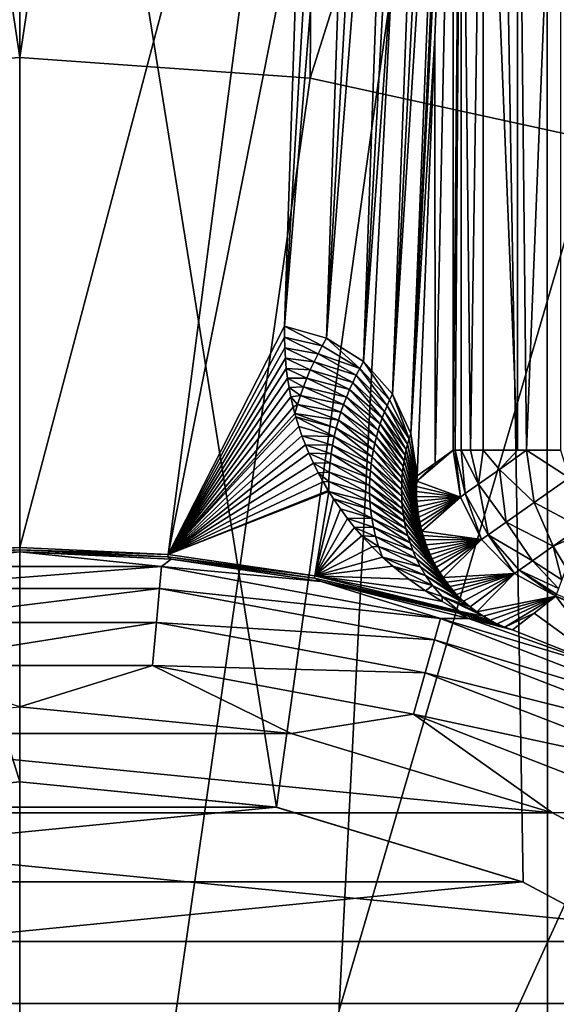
# Model space of a CAD drawing. Header units: metres. Extents: x -147 to 182, y -23 to 81.
# Tile 130 of 212: x 0 to 1.04, y 2.12 to 4.03. Entities that reach past the tile are written whole.
import ezdxf

# ---------------------------------------------------------------- set-up
doc = ezdxf.new("R2010")
doc.units = ezdxf.units.M
doc.layers.add('solid_ORA153_SW0001', color=7, linetype='CONTINUOUS')

msp = doc.modelspace()

# ---------------------------------------------------------------- linework, layer by layer
at = {"layer": 'solid_ORA153_SW0001'}
for points in [[(0, 9.9775, -40.900002), (-1.018779, -9.925352, -40.900002), (-1.029396, 9.924256, -40.900002)], [(0, 9.9775, -40.900002), (0, -9.9775, -40.900002), (-1.018779, -9.925352, -40.900002)], [(1.018779, 9.925352, -40.900002), (0, -9.9775, -40.900002), (0, 9.9775, -40.900002)], [(1.029396, -9.924256, -40.900002), (0, -9.9775, -40.900002), (1.018779, 9.925352, -40.900002)], [(1.029396, -9.924256, -40.900002), (1.018779, 9.925352, -40.900002), (2.033577, 9.768104, -40.900002)], [(1.029396, -9.924256, -40.900002), (2.033577, 9.768104, -40.900002), (2.053509, -9.763931, -40.900002)], [(-0.589576, 7.867345, 40.898582), (-0.562612, 3.913054, 41.289154), (0, 3.953293, 41.289154)], [(0.589576, 7.867345, 40.898582), (-0.589576, 7.867345, 40.898582), (0, 3.953293, 41.289154)], [(0.589576, 7.867345, 40.898582), (0, 3.953293, 41.289154), (0.562612, 3.913054, 41.289154)], [(1.755558, 7.691601, 40.898582), (0.589576, 7.867345, 40.898582), (0.562612, 3.913054, 41.289154)], [(1.755558, 7.691601, 40.898582), (0.562612, 3.913054, 41.289154), (1.113771, 3.793157, 41.289154)], [(-0.922112, 5.523561, 26.700001), (0, 2.55, 26.700001), (0, 5.6, 26.700001)], [(0, 5.6, 26.700001), (0, 2.55, 26.700001), (0.497539, 2.500993, 26.700001)], [(0.922105, 5.523562, 26.700001), (0, 5.6, 26.700001), (0.497539, 2.500993, 26.700001)], [(-0.922112, 5.523561, 26.700001), (-0.497559, 2.500989, 26.700001), (0, 2.55, 26.700001)], [(0.922105, 5.523562, 26.700001), (0.497539, 2.500993, 26.700001), (0.97576, 2.355927, 26.700001)], [(0.922105, 5.523562, 26.700001), (0.97576, 2.355927, 26.700001), (1.416508, 2.12038, 26.700001)], [(0.922105, 5.523562, 26.700001), (1.416508, 2.12038, 26.700001), (1.803049, 1.803195, 26.700001)], [(1.819101, 5.296309, 26.700001), (0.922105, 5.523562, 26.700001), (1.803049, 1.803195, 26.700001)], [(0, 5.20259, 38.562374), (0.000001, 3.004187, 28.219698), (-0.287379, 2.99041, 28.219698)], [(0, 5.20259, 38.562374), (0.5733, 5.170907, 38.562374), (0.000001, 3.004187, 28.219698)], [(0.5733, 5.170907, 38.562374), (0.287382, 2.99041, 28.219698), (0.000001, 3.004187, 28.219698)], [(0.5733, 5.170907, 38.562374), (0.540764, 4.26554, 34.314518), (0.287382, 2.99041, 28.219698)], [(0.614157, 5.163167, 38.561192), (0.513266, 3.432962, 30.416443), (0.540764, 4.26554, 34.314518)], [(0.614157, 5.163167, 38.561192), (0.653946, 5.149324, 38.558807), (0.513266, 3.432962, 30.416443)], [(0.594676, 3.409309, 30.420786), (0.513266, 3.432962, 30.416443), (0.653946, 5.149324, 38.558807)], [(0.594676, 3.409309, 30.420786), (0.653946, 5.149324, 38.558807), (0.691898, 5.129449, 38.555233)], [(0.594676, 3.409309, 30.420786), (0.691898, 5.129449, 38.555233), (0.727218, 5.103717, 38.550491)], [(0.666352, 3.364094, 30.429819), (0.594676, 3.409309, 30.420786), (0.727218, 5.103717, 38.550491)], [(0.666352, 3.364094, 30.429819), (0.727218, 5.103717, 38.550491), (0.759111, 5.072407, 38.544636)], [(0.666352, 3.364094, 30.429819), (0.759111, 5.072407, 38.544636), (0.786775, 5.035916, 38.537735)], [(0.722172, 3.301015, 30.442806), (0.666352, 3.364094, 30.429819), (0.786775, 5.035916, 38.537735)], [(0.722172, 3.301015, 30.442806), (0.786775, 5.035916, 38.537735), (0.80938, 4.994859, 38.529896)], [(0.722172, 3.301015, 30.442806), (0.80938, 4.994859, 38.529896), (0.826156, 4.95009, 38.521294)], [(0.757629, 3.225163, 30.4587), (0.722172, 3.301015, 30.442806), (0.826156, 4.95009, 38.521294)], [(0.757629, 3.225163, 30.4587), (0.826156, 4.95009, 38.521294), (0.836471, 4.902678, 38.512127)], [(0.757629, 3.225163, 30.4587), (0.836471, 4.902678, 38.512127), (0.83991, 4.853806, 38.502617)], [(0.757629, 3.225163, 30.4587), (0.83991, 4.853806, 38.502617), (0.80457, 3.991226, 34.453102)], [(0.80478, 3.167643, 34.477211), (0.80457, 3.991226, 34.453102), (0.83991, 4.853806, 38.502617)], [(0.80478, 3.167643, 34.477211), (0.83991, 4.853806, 38.502617), (0.83991, 3.192498, 38.502617)], [(0.855232, 4.853806, 38.594685), (0.83991, 3.192498, 38.502617), (0.83991, 4.853806, 38.502617)], [(0.843929, 3.192498, 38.549015), (0.83991, 3.192498, 38.502617), (0.855232, 4.853806, 38.594685)], [(0.8551, 3.192498, 38.594288), (0.843929, 3.192498, 38.549015), (0.855232, 4.853806, 38.594685)], [(0.873234, 3.192498, 38.637444), (0.8551, 3.192498, 38.594288), (0.855232, 4.853806, 38.594685)], [(0.873234, 3.192498, 38.637444), (0.855232, 4.853806, 38.594685), (0.89817, 4.853806, 38.677673)], [(0.89792, 3.192498, 38.67733), (0.873234, 3.192498, 38.637444), (0.89817, 4.853806, 38.677673)], [(0.964214, 3.192498, 38.743176), (0.89792, 3.192498, 38.67733), (0.89817, 4.853806, 38.677673)], [(0.964214, 3.192498, 38.743176), (0.89817, 4.853806, 38.677673), (0.964557, 4.853806, 38.743423)], [(0.981674, 3.192498, 38.754883), (0.964214, 3.192498, 38.743176), (0.964557, 4.853806, 38.743423)], [(0.981674, 3.192498, 38.754883), (0.964557, 4.853806, 38.743423), (1.047954, 4.853806, 38.785564)], [(1.047576, 3.192498, 38.785442), (0.981674, 3.192498, 38.754883), (1.047954, 4.853806, 38.785564)], [(0.540764, 4.26554, 34.314518), (0.513266, 3.432962, 30.416443), (0.287382, 2.99041, 28.219698)], [(0.757629, 3.225163, 30.4587), (0.80457, 3.991226, 34.453102), (0.769864, 3.142744, 30.476198)], [(0.80478, 3.167643, 34.477211), (0.769864, 3.142744, 30.476198), (0.80457, 3.991226, 34.453102)], [(-0.562612, 3.913054, 41.289154), (0, 0, 41.419533), (0, 3.953293, 41.289154)], [(0, 3.953293, 41.289154), (0, 0, 41.419533), (0.562612, 3.913054, 41.289154)], [(-1.113771, 3.793157, 41.289154), (0, 0, 41.419533), (-0.562612, 3.913054, 41.289154)], [(0.562612, 3.913054, 41.289154), (0, 0, 41.419533), (1.113771, 3.793157, 41.289154)], [(-1.642257, 3.596042, 41.289154), (0, 0, 41.419533), (-1.113771, 3.793157, 41.289154)], [(1.113771, 3.793157, 41.289154), (0, 0, 41.419533), (1.642257, 3.596042, 41.289154)], [(-2.137311, 3.325722, 41.289154), (0, 0, 41.419533), (-1.642257, 3.596042, 41.289154)], [(1.642257, 3.596042, 41.289154), (0, 0, 41.419533), (2.137311, 3.325722, 41.289154)], [(0.513266, 3.432962, 30.416443), (0.513068, 3.411501, 30.316458), (0.287382, 2.99041, 28.219698)], [(0.586189, 3.394463, 30.334612), (0.513068, 3.411501, 30.316458), (0.513266, 3.432962, 30.416443)], [(0.586189, 3.394463, 30.334612), (0.513266, 3.432962, 30.416443), (0.594676, 3.409309, 30.420786)], [(0.513068, 3.411501, 30.316458), (0.513545, 3.390687, 30.219965), (0.287382, 2.99041, 28.219698)], [(0.578095, 3.379301, 30.248396), (0.513545, 3.390687, 30.219965), (0.513068, 3.411501, 30.316458)], [(0.578095, 3.379301, 30.248396), (0.513068, 3.411501, 30.316458), (0.586189, 3.394463, 30.334612)], [(0.586189, 3.394463, 30.334612), (0.594676, 3.409309, 30.420786), (0.658933, 3.350955, 30.340616)], [(0.658933, 3.350955, 30.340616), (0.594676, 3.409309, 30.420786), (0.666352, 3.364094, 30.429819)], [(0.513545, 3.390687, 30.219965), (0.514691, 3.370521, 30.126978), (0.287382, 2.99041, 28.219698)], [(0.570402, 3.363818, 30.16214), (0.514691, 3.370521, 30.126978), (0.513545, 3.390687, 30.219965)], [(0.570402, 3.363818, 30.16214), (0.513545, 3.390687, 30.219965), (0.578095, 3.379301, 30.248396)], [(0.570402, 3.363818, 30.16214), (0.578095, 3.379301, 30.248396), (0.651874, 3.337535, 30.251379)], [(0.578095, 3.379301, 30.248396), (0.586189, 3.394463, 30.334612), (0.658933, 3.350955, 30.340616)], [(0.578095, 3.379301, 30.248396), (0.658933, 3.350955, 30.340616), (0.651874, 3.337535, 30.251379)], [(0.514691, 3.370521, 30.126978), (0.516541, 3.351021, 30.037617), (0.287382, 2.99041, 28.219698)], [(0.563119, 3.348005, 30.07584), (0.516541, 3.351021, 30.037617), (0.514691, 3.370521, 30.126978)], [(0.563119, 3.348005, 30.07584), (0.514691, 3.370521, 30.126978), (0.570402, 3.363818, 30.16214)], [(0.563119, 3.348005, 30.07584), (0.570402, 3.363818, 30.16214), (0.64518, 3.323826, 30.162109)], [(0.570402, 3.363818, 30.16214), (0.651874, 3.337535, 30.251379), (0.64518, 3.323826, 30.162109)], [(0.658933, 3.350955, 30.340616), (0.666352, 3.364094, 30.429819), (0.716788, 3.289883, 30.355549)], [(0.716788, 3.289883, 30.355549), (0.666352, 3.364094, 30.429819), (0.722172, 3.301015, 30.442806)], [(0.516541, 3.351021, 30.037617), (0.518989, 3.33214, 29.951603), (0.287382, 2.99041, 28.219698)], [(0.556258, 3.331852, 29.989494), (0.518989, 3.33214, 29.951603), (0.516541, 3.351021, 30.037617)], [(0.556258, 3.331852, 29.989494), (0.516541, 3.351021, 30.037617), (0.563119, 3.348005, 30.07584)], [(0.556258, 3.331852, 29.989494), (0.563119, 3.348005, 30.07584), (0.638862, 3.309821, 30.072805)], [(0.563119, 3.348005, 30.07584), (0.64518, 3.323826, 30.162109), (0.638862, 3.309821, 30.072805)], [(0.64518, 3.323826, 30.162109), (0.651874, 3.337535, 30.251379), (0.706927, 3.267012, 30.180977)], [(0.651874, 3.337535, 30.251379), (0.658933, 3.350955, 30.340616), (0.711704, 3.27855, 30.268272)], [(0.651874, 3.337535, 30.251379), (0.711704, 3.27855, 30.268272), (0.706927, 3.267012, 30.180977)], [(0.658933, 3.350955, 30.340616), (0.716788, 3.289883, 30.355549), (0.711704, 3.27855, 30.268272)], [(-2.588856, 2.9877, 41.289154), (0, 0, 41.419533), (-2.137311, 3.325722, 41.289154)], [(2.137311, 3.325722, 41.289154), (0, 0, 41.419533), (2.588856, 2.9877, 41.289154)], [(0.518989, 3.33214, 29.951603), (0.52193, 3.313831, 29.868645), (0.287382, 2.99041, 28.219698)], [(0.54983, 3.315347, 29.903105), (0.52193, 3.313831, 29.868645), (0.518989, 3.33214, 29.951603)], [(0.54983, 3.315347, 29.903105), (0.518989, 3.33214, 29.951603), (0.556258, 3.331852, 29.989494)], [(0.54983, 3.315347, 29.903105), (0.556258, 3.331852, 29.989494), (0.632929, 3.295511, 29.983465)], [(0.556258, 3.331852, 29.989494), (0.638862, 3.309821, 30.072805), (0.632929, 3.295511, 29.983465)], [(0.638862, 3.309821, 30.072805), (0.64518, 3.323826, 30.162109), (0.702463, 3.255263, 30.093666)], [(0.64518, 3.323826, 30.162109), (0.706927, 3.267012, 30.180977), (0.702463, 3.255263, 30.093666)], [(0.52193, 3.313831, 29.868645), (0.525403, 3.296113, 29.788872), (0.287382, 2.99041, 28.219698)], [(0.543851, 3.298475, 29.816666), (0.52193, 3.313831, 29.868645), (0.54983, 3.315347, 29.903105)], [(0.543851, 3.298475, 29.816666), (0.525403, 3.296113, 29.788872), (0.52193, 3.313831, 29.868645)], [(0.543851, 3.298475, 29.816666), (0.54983, 3.315347, 29.903105), (0.627394, 3.280884, 29.894091)], [(0.54983, 3.315347, 29.903105), (0.632929, 3.295511, 29.983465), (0.627394, 3.280884, 29.894091)], [(0.632929, 3.295511, 29.983465), (0.638862, 3.309821, 30.072805), (0.69832, 3.243296, 30.006338)], [(0.638862, 3.309821, 30.072805), (0.702463, 3.255263, 30.093666), (0.69832, 3.243296, 30.006338)], [(0.716788, 3.289883, 30.355549), (0.722172, 3.301015, 30.442806), (0.754431, 3.214843, 30.368851)], [(0.754431, 3.214843, 30.368851), (0.722172, 3.301015, 30.442806), (0.757629, 3.225163, 30.4587)], [(0.525403, 3.296113, 29.788872), (0.530005, 3.276128, 29.699472), (0.287382, 2.99041, 28.219698)], [(0.538338, 3.281221, 29.730173), (0.525403, 3.296113, 29.788872), (0.543851, 3.298475, 29.816666)], [(0.538338, 3.281221, 29.730173), (0.530005, 3.276128, 29.699472), (0.525403, 3.296113, 29.788872)], [(0.538338, 3.281221, 29.730173), (0.533302, 3.263469, 29.643177), (0.530005, 3.276128, 29.699472)], [(0.538338, 3.281221, 29.730173), (0.617578, 3.250621, 29.715225), (0.533302, 3.263469, 29.643177)], [(0.538338, 3.281221, 29.730173), (0.543851, 3.298475, 29.816666), (0.622271, 3.265926, 29.804678)], [(0.538338, 3.281221, 29.730173), (0.622271, 3.265926, 29.804678), (0.617578, 3.250621, 29.715225)], [(0.543851, 3.298475, 29.816666), (0.627394, 3.280884, 29.894091), (0.622271, 3.265926, 29.804678)], [(0.622271, 3.265926, 29.804678), (0.627394, 3.280884, 29.894091), (0.691039, 3.218675, 29.831636)], [(0.627394, 3.280884, 29.894091), (0.632929, 3.295511, 29.983465), (0.694508, 3.231103, 29.918995)], [(0.627394, 3.280884, 29.894091), (0.694508, 3.231103, 29.918995), (0.691039, 3.218675, 29.831636)], [(0.632929, 3.295511, 29.983465), (0.69832, 3.243296, 30.006338), (0.694508, 3.231103, 29.918995)], [(0.711704, 3.27855, 30.268272), (0.716788, 3.289883, 30.355549), (0.754431, 3.214843, 30.368851)], [(0.530005, 3.276128, 29.699472), (0.533302, 3.263469, 29.643177), (0.287382, 2.99041, 28.219698)], [(0.533302, 3.263469, 29.643177), (0.535158, 3.256863, 29.61392), (0.287382, 2.99041, 28.219698)], [(0.613335, 3.23495, 29.625729), (0.535158, 3.256863, 29.61392), (0.533302, 3.263469, 29.643177)], [(0.613335, 3.23495, 29.625729), (0.533302, 3.263469, 29.643177), (0.617578, 3.250621, 29.715225)], [(0.617578, 3.250621, 29.715225), (0.622271, 3.265926, 29.804678), (0.687927, 3.206001, 29.744265)], [(0.622271, 3.265926, 29.804678), (0.691039, 3.218675, 29.831636), (0.687927, 3.206001, 29.744265)], [(0.702463, 3.255263, 30.093666), (0.706927, 3.267012, 30.180977), (0.748923, 3.193807, 30.189148)], [(0.706927, 3.267012, 30.180977), (0.711704, 3.27855, 30.268272), (0.751527, 3.204392, 30.278999)], [(0.706927, 3.267012, 30.180977), (0.751527, 3.204392, 30.278999), (0.748923, 3.193807, 30.189148)], [(0.711704, 3.27855, 30.268272), (0.754431, 3.214843, 30.368851), (0.751527, 3.204392, 30.278999)], [(0.535158, 3.256863, 29.61392), (0.540835, 3.2383, 29.532125), (0.287382, 2.99041, 28.219698)], [(0.609566, 3.218891, 29.536184), (0.540835, 3.2383, 29.532125), (0.535158, 3.256863, 29.61392)], [(0.609566, 3.218891, 29.536184), (0.535158, 3.256863, 29.61392), (0.613335, 3.23495, 29.625729)], [(0.613335, 3.23495, 29.625729), (0.617578, 3.250621, 29.715225), (0.685187, 3.193067, 29.656876)], [(0.617578, 3.250621, 29.715225), (0.687927, 3.206001, 29.744265), (0.685187, 3.193067, 29.656876)], [(0.694508, 3.231103, 29.918995), (0.69832, 3.243296, 30.006338), (0.744645, 3.172222, 30.009451)], [(0.69832, 3.243296, 30.006338), (0.702463, 3.255263, 30.093666), (0.746627, 3.183085, 30.099297)], [(0.69832, 3.243296, 30.006338), (0.746627, 3.183085, 30.099297), (0.744645, 3.172222, 30.009451)], [(0.702463, 3.255263, 30.093666), (0.748923, 3.193807, 30.189148), (0.746627, 3.183085, 30.099297)], [(0.540835, 3.2383, 29.532125), (0.54694, 3.220385, 29.453783), (0.287382, 2.99041, 28.219698)], [(0.609566, 3.218891, 29.536184), (0.54694, 3.220385, 29.453783), (0.540835, 3.2383, 29.532125)], [(0.609566, 3.218891, 29.536184), (0.613335, 3.23495, 29.625729), (0.682838, 3.179858, 29.569469)], [(0.613335, 3.23495, 29.625729), (0.685187, 3.193067, 29.656876), (0.682838, 3.179858, 29.569469)], [(0.691039, 3.218675, 29.831636), (0.694508, 3.231103, 29.918995), (0.742989, 3.16121, 29.919613)], [(0.694508, 3.231103, 29.918995), (0.744645, 3.172222, 30.009451), (0.742989, 3.16121, 29.919613)], [(0.754431, 3.214843, 30.368851), (0.757629, 3.225163, 30.4587), (0.769197, 3.132275, 30.381117)], [(0.757629, 3.225163, 30.4587), (0.769864, 3.142744, 30.476198), (0.769197, 3.132275, 30.381117)], [(0.54694, 3.220385, 29.453783), (0.55349, 3.203125, 29.378954), (0.287382, 2.99041, 28.219698)], [(0.606299, 3.202415, 29.446585), (0.55349, 3.203125, 29.378954), (0.54694, 3.220385, 29.453783)], [(0.606299, 3.202415, 29.446585), (0.54694, 3.220385, 29.453783), (0.609566, 3.218891, 29.536184)], [(0.606299, 3.202415, 29.446585), (0.609566, 3.218891, 29.536184), (0.680903, 3.166355, 29.482048)], [(0.609566, 3.218891, 29.536184), (0.682838, 3.179858, 29.569469), (0.680903, 3.166355, 29.482048)], [(0.685187, 3.193067, 29.656876), (0.687927, 3.206001, 29.744265), (0.740703, 3.138713, 29.739971)], [(0.687927, 3.206001, 29.744265), (0.691039, 3.218675, 29.831636), (0.74167, 3.150043, 29.829786)], [(0.687927, 3.206001, 29.744265), (0.74167, 3.150043, 29.829786), (0.740703, 3.138713, 29.739971)], [(0.691039, 3.218675, 29.831636), (0.742989, 3.16121, 29.919613), (0.74167, 3.150043, 29.829786)], [(0.748923, 3.193807, 30.189148), (0.751527, 3.204392, 30.278999), (0.768866, 3.122159, 30.289721)], [(0.751527, 3.204392, 30.278999), (0.754431, 3.214843, 30.368851), (0.769197, 3.132275, 30.381117)], [(0.751527, 3.204392, 30.278999), (0.769197, 3.132275, 30.381117), (0.768866, 3.122159, 30.289721)], [(0.55349, 3.203125, 29.378954), (0.560392, 3.186461, 29.307297), (0.287382, 2.99041, 28.219698)], [(0.560392, 3.186461, 29.307297), (0.569148, 3.167253, 29.225536), (0.287382, 2.99041, 28.219698)], [(0.603571, 3.18549, 29.356924), (0.560392, 3.186461, 29.307297), (0.55349, 3.203125, 29.378954)], [(0.603571, 3.18549, 29.356924), (0.55349, 3.203125, 29.378954), (0.606299, 3.202415, 29.446585)], [(0.601422, 3.168077, 29.267187), (0.569148, 3.167253, 29.225536), (0.560392, 3.186461, 29.307297)], [(0.601422, 3.168077, 29.267187), (0.560392, 3.186461, 29.307297), (0.603571, 3.18549, 29.356924)], [(0.601422, 3.168077, 29.267187), (0.603571, 3.18549, 29.356924), (0.678388, 3.138373, 29.30714)], [(0.603571, 3.18549, 29.356924), (0.606299, 3.202415, 29.446585), (0.679409, 3.152536, 29.394606)], [(0.603571, 3.18549, 29.356924), (0.679409, 3.152536, 29.394606), (0.678388, 3.138373, 29.30714)], [(0.606299, 3.202415, 29.446585), (0.680903, 3.166355, 29.482048), (0.679409, 3.152536, 29.394606)], [(0.682838, 3.179858, 29.569469), (0.685187, 3.193067, 29.656876), (0.740102, 3.127211, 29.650175)], [(0.685187, 3.193067, 29.656876), (0.740703, 3.138713, 29.739971), (0.740102, 3.127211, 29.650175)], [(0.746627, 3.183085, 30.099297), (0.748923, 3.193807, 30.189148), (0.769089, 3.103024, 30.11801)], [(0.748923, 3.193807, 30.189148), (0.768866, 3.122159, 30.289721), (0.76884, 3.112415, 30.202084)], [(0.748923, 3.193807, 30.189148), (0.76884, 3.112415, 30.202084), (0.769089, 3.103024, 30.11801)], [(0.769197, 3.132275, 30.381117), (0.80478, 3.167643, 34.477211), (0.83991, 3.192498, 38.502617)], [(0.769197, 3.132275, 30.381117), (0.83991, 3.192498, 38.502617), (0.853936, 3.101854, 38.503052)], [(0.843929, 3.192498, 38.549015), (0.853936, 3.101854, 38.503052), (0.83991, 3.192498, 38.502617)], [(0.863205, 3.108387, 38.579788), (0.853936, 3.101854, 38.503052), (0.843929, 3.192498, 38.549015)], [(0.863205, 3.108387, 38.579788), (0.843929, 3.192498, 38.549015), (0.8551, 3.192498, 38.594288)], [(0.888989, 3.126559, 38.650654), (0.8551, 3.192498, 38.594288), (0.873234, 3.192498, 38.637444)], [(0.863205, 3.108387, 38.579788), (0.8551, 3.192498, 38.594288), (0.888989, 3.126559, 38.650654)], [(0.888989, 3.126559, 38.650654), (0.873234, 3.192498, 38.637444), (0.89792, 3.192498, 38.67733)], [(0.888989, 3.126559, 38.650654), (0.89792, 3.192498, 38.67733), (0.929392, 3.155034, 38.710438)], [(0.929392, 3.155034, 38.710438), (0.89792, 3.192498, 38.67733), (0.964214, 3.192498, 38.743176)], [(0.929392, 3.155034, 38.710438), (0.964214, 3.192498, 38.743176), (0.981674, 3.192498, 38.754883)], [(0.929392, 3.155034, 38.710438), (0.981674, 3.192498, 38.754883), (0.996611, 3.0914, 38.743408)], [(1.06459, 3.139309, 38.78548), (0.981674, 3.192498, 38.754883), (1.047576, 3.192498, 38.785442)], [(0.996611, 3.0914, 38.743408), (0.981674, 3.192498, 38.754883), (1.06459, 3.139309, 38.78548)], [(0.569148, 3.167253, 29.225536), (0.578328, 3.148838, 29.148012), (0.287382, 2.99041, 28.219698)], [(0.599907, 3.150125, 29.177361), (0.569148, 3.167253, 29.225536), (0.601422, 3.168077, 29.267187)], [(0.599907, 3.150125, 29.177361), (0.578328, 3.148838, 29.148012), (0.569148, 3.167253, 29.225536)], [(0.599907, 3.150125, 29.177361), (0.601422, 3.168077, 29.267187), (0.67788, 3.123834, 29.219648)], [(0.601422, 3.168077, 29.267187), (0.678388, 3.138373, 29.30714), (0.67788, 3.123834, 29.219648)], [(0.679409, 3.152536, 29.394606), (0.680903, 3.166355, 29.482048), (0.740085, 3.103638, 29.470646)], [(0.680903, 3.166355, 29.482048), (0.682838, 3.179858, 29.569469), (0.739888, 3.115524, 29.560398)], [(0.680903, 3.166355, 29.482048), (0.739888, 3.115524, 29.560398), (0.740085, 3.103638, 29.470646)], [(0.682838, 3.179858, 29.569469), (0.740102, 3.127211, 29.650175), (0.739888, 3.115524, 29.560398)], [(0.742989, 3.16121, 29.919613), (0.744645, 3.172222, 30.009451), (0.770524, 3.083091, 29.940929)], [(0.744645, 3.172222, 30.009451), (0.746627, 3.183085, 30.099297), (0.769587, 3.093963, 30.037281)], [(0.744645, 3.172222, 30.009451), (0.769587, 3.093963, 30.037281), (0.770524, 3.083091, 29.940929)], [(0.746627, 3.183085, 30.099297), (0.769089, 3.103024, 30.11801), (0.769587, 3.093963, 30.037281)], [(0.769197, 3.132275, 30.381117), (0.769864, 3.142744, 30.476198), (0.80478, 3.167643, 34.477211)], [(0.578328, 3.148838, 29.148012), (0.587922, 3.131202, 29.074677), (0.287382, 2.99041, 28.219698)], [(0.59909, 3.131576, 29.087421), (0.578328, 3.148838, 29.148012), (0.599907, 3.150125, 29.177361)], [(0.59909, 3.131576, 29.087421), (0.587922, 3.131202, 29.074677), (0.578328, 3.148838, 29.148012)], [(0.59909, 3.131576, 29.087421), (0.599907, 3.150125, 29.177361), (0.677935, 3.108878, 29.13212)], [(0.599907, 3.150125, 29.177361), (0.67788, 3.123834, 29.219648), (0.677935, 3.108878, 29.13212)], [(0.678388, 3.138373, 29.30714), (0.679409, 3.152536, 29.394606), (0.740719, 3.091537, 29.380924)], [(0.679409, 3.152536, 29.394606), (0.740085, 3.103638, 29.470646), (0.740719, 3.091537, 29.380924)], [(0.740703, 3.138713, 29.739971), (0.74167, 3.150043, 29.829786), (0.773297, 3.062756, 29.762352)], [(0.74167, 3.150043, 29.829786), (0.742989, 3.16121, 29.919613), (0.771773, 3.072698, 29.84939)], [(0.74167, 3.150043, 29.829786), (0.771773, 3.072698, 29.84939), (0.773297, 3.062756, 29.762352)], [(0.742989, 3.16121, 29.919613), (0.770524, 3.083091, 29.940929), (0.771773, 3.072698, 29.84939)], [(0.888989, 3.126559, 38.650654), (0.929392, 3.155034, 38.710438), (0.942467, 3.05324, 38.677845)], [(0.929392, 3.155034, 38.710438), (0.996611, 3.0914, 38.743408), (0.942467, 3.05324, 38.677845)], [(0.587922, 3.131202, 29.074677), (0.597853, 3.114283, 29.005194), (0.287382, 2.99041, 28.219698)], [(0.59909, 3.131576, 29.087421), (0.599062, 3.112309, 28.997149), (0.587922, 3.131202, 29.074677)], [(0.587922, 3.131202, 29.074677), (0.599062, 3.112309, 28.997149), (0.597853, 3.114283, 29.005194)], [(0.59909, 3.131576, 29.087421), (0.678614, 3.093456, 29.044548), (0.599062, 3.112309, 28.997149)], [(0.59909, 3.131576, 29.087421), (0.677935, 3.108878, 29.13212), (0.678614, 3.093456, 29.044548)], [(0.67788, 3.123834, 29.219648), (0.678388, 3.138373, 29.30714), (0.741825, 3.079201, 29.291239)], [(0.678388, 3.138373, 29.30714), (0.740719, 3.091537, 29.380924), (0.741825, 3.079201, 29.291239)], [(0.740102, 3.127211, 29.650175), (0.740703, 3.138713, 29.739971), (0.775063, 3.053252, 29.679686)], [(0.740703, 3.138713, 29.739971), (0.773297, 3.062756, 29.762352), (0.775063, 3.053252, 29.679686)], [(0.768866, 3.122159, 30.289721), (0.769197, 3.132275, 30.381117), (0.853936, 3.101854, 38.503052)], [(0.996611, 3.0914, 38.743408), (1.06459, 3.139309, 38.78548), (1.086587, 3.04321, 38.7547)], [(0.597853, 3.114283, 29.005194), (0.599062, 3.112309, 28.997149), (0.287382, 2.99041, 28.219698)], [(0.599062, 3.112309, 28.997149), (0.572126, 2.949205, 28.219698), (0.287382, 2.99041, 28.219698)], [(0.599062, 3.112309, 28.997149), (0.608118, 3.098074, 28.939535), (0.572126, 2.949205, 28.219698)], [(0.679996, 3.077504, 28.956913), (0.608118, 3.098074, 28.939535), (0.599062, 3.112309, 28.997149)], [(0.679996, 3.077504, 28.956913), (0.599062, 3.112309, 28.997149), (0.678614, 3.093456, 29.044548)], [(0.67788, 3.123834, 29.219648), (0.741825, 3.079201, 29.291239), (0.743445, 3.066604, 29.201593)], [(0.677935, 3.108878, 29.13212), (0.67788, 3.123834, 29.219648), (0.743445, 3.066604, 29.201593)], [(0.677935, 3.108878, 29.13212), (0.743445, 3.066604, 29.201593), (0.74563, 3.053715, 29.111996)], [(0.678614, 3.093456, 29.044548), (0.677935, 3.108878, 29.13212), (0.74563, 3.053715, 29.111996)], [(0.739888, 3.115524, 29.560398), (0.740102, 3.127211, 29.650175), (0.777044, 3.044157, 29.601067)], [(0.739888, 3.115524, 29.560398), (0.777044, 3.044157, 29.601067), (0.779213, 3.035454, 29.526344)], [(0.740085, 3.103638, 29.470646), (0.739888, 3.115524, 29.560398), (0.779213, 3.035454, 29.526344)], [(0.740102, 3.127211, 29.650175), (0.775063, 3.053252, 29.679686), (0.777044, 3.044157, 29.601067)], [(0.76884, 3.112415, 30.202084), (0.768866, 3.122159, 30.289721), (0.853936, 3.101854, 38.503052)], [(0.769089, 3.103024, 30.11801), (0.76884, 3.112415, 30.202084), (0.853936, 3.101854, 38.503052)], [(0.863205, 3.108387, 38.579788), (0.888989, 3.126559, 38.650654), (0.907384, 3.028514, 38.595112)], [(0.888989, 3.126559, 38.650654), (0.942467, 3.05324, 38.677845), (0.907384, 3.028514, 38.595112)], [(0.608118, 3.098074, 28.939535), (0.621332, 3.078728, 28.862408), (0.572126, 2.949205, 28.219698)], [(0.682188, 3.060939, 28.869194), (0.621332, 3.078728, 28.862408), (0.608118, 3.098074, 28.939535)], [(0.682188, 3.060939, 28.869194), (0.608118, 3.098074, 28.939535), (0.679996, 3.077504, 28.956913)], [(0.678614, 3.093456, 29.044548), (0.74563, 3.053715, 29.111996), (0.748445, 3.040495, 29.022455)], [(0.679996, 3.077504, 28.956913), (0.678614, 3.093456, 29.044548), (0.748445, 3.040495, 29.022455)], [(0.740085, 3.103638, 29.470646), (0.779213, 3.035454, 29.526344), (0.781549, 3.027126, 29.455339)], [(0.740719, 3.091537, 29.380924), (0.740085, 3.103638, 29.470646), (0.781549, 3.027126, 29.455339)], [(0.740719, 3.091537, 29.380924), (0.781549, 3.027126, 29.455339), (0.784031, 3.01915, 29.387798)], [(0.741825, 3.079201, 29.291239), (0.740719, 3.091537, 29.380924), (0.784031, 3.01915, 29.387798)], [(0.769587, 3.093963, 30.037281), (0.769089, 3.103024, 30.11801), (0.853936, 3.101854, 38.503052)], [(0.770524, 3.083091, 29.940929), (0.769587, 3.093963, 30.037281), (0.853936, 3.101854, 38.503052)], [(0.771773, 3.072698, 29.84939), (0.770524, 3.083091, 29.940929), (0.853936, 3.101854, 38.503052)], [(0.773297, 3.062756, 29.762352), (0.771773, 3.072698, 29.84939), (0.853936, 3.101854, 38.503052)], [(0.775063, 3.053252, 29.679686), (0.773297, 3.062756, 29.762352), (0.853936, 3.101854, 38.503052)], [(0.777044, 3.044157, 29.601067), (0.775063, 3.053252, 29.679686), (0.853936, 3.101854, 38.503052)], [(0.779213, 3.035454, 29.526344), (0.777044, 3.044157, 29.601067), (0.853936, 3.101854, 38.503052)], [(0.779213, 3.035454, 29.526344), (0.853936, 3.101854, 38.503052), (0.894747, 3.019608, 38.503204)], [(0.863205, 3.108387, 38.579788), (0.894747, 3.019608, 38.503204), (0.853936, 3.101854, 38.503052)], [(0.863205, 3.108387, 38.579788), (0.907384, 3.028514, 38.595112), (0.894747, 3.019608, 38.503204)], [(0.942467, 3.05324, 38.677845), (0.996611, 3.0914, 38.743408), (1.033831, 3.006633, 38.710247)], [(0.996611, 3.0914, 38.743408), (1.086587, 3.04321, 38.7547), (1.033831, 3.006633, 38.710247)], [(0.621332, 3.078728, 28.862408), (0.634951, 3.060366, 28.790621), (0.572126, 2.949205, 28.219698)], [(0.682188, 3.060939, 28.869194), (0.634951, 3.060366, 28.790621), (0.621332, 3.078728, 28.862408)], [(0.679996, 3.077504, 28.956913), (0.748445, 3.040495, 29.022455), (0.751976, 3.026895, 28.93298)], [(0.682188, 3.060939, 28.869194), (0.679996, 3.077504, 28.956913), (0.751976, 3.026895, 28.93298)], [(0.741825, 3.079201, 29.291239), (0.784031, 3.01915, 29.387798), (0.787537, 3.009041, 29.302923)], [(0.741825, 3.079201, 29.291239), (0.787537, 3.009041, 29.302923), (0.791233, 2.999496, 29.223595)], [(0.743445, 3.066604, 29.201593), (0.741825, 3.079201, 29.291239), (0.791233, 2.999496, 29.223595)], [(0.634951, 3.060366, 28.790621), (0.648917, 3.042923, 28.723841), (0.572126, 2.949205, 28.219698)], [(0.685331, 3.043652, 28.781355), (0.634951, 3.060366, 28.790621), (0.682188, 3.060939, 28.869194)], [(0.685331, 3.043652, 28.781355), (0.648917, 3.042923, 28.723841), (0.634951, 3.060366, 28.790621)], [(0.682188, 3.060939, 28.869194), (0.751976, 3.026895, 28.93298), (0.756335, 3.012848, 28.84358)], [(0.685331, 3.043652, 28.781355), (0.682188, 3.060939, 28.869194), (0.756335, 3.012848, 28.84358)], [(0.743445, 3.066604, 29.201593), (0.791233, 2.999496, 29.223595), (0.795088, 2.990477, 29.149427)], [(0.74563, 3.053715, 29.111996), (0.743445, 3.066604, 29.201593), (0.795088, 2.990477, 29.149427)], [(0.74563, 3.053715, 29.111996), (0.795088, 2.990477, 29.149427), (0.799073, 2.981951, 29.08009)], [(0.748445, 3.040495, 29.022455), (0.74563, 3.053715, 29.111996), (0.799073, 2.981951, 29.08009)], [(0.907384, 3.028514, 38.595112), (0.942467, 3.05324, 38.677845), (0.993505, 2.978212, 38.650501)], [(0.942467, 3.05324, 38.677845), (1.033831, 3.006633, 38.710247), (0.993505, 2.978212, 38.650501)], [(0.648917, 3.042923, 28.723841), (0.66319, 3.026342, 28.661785), (0.572126, 2.949205, 28.219698)], [(0.689628, 3.025491, 28.693335), (0.648917, 3.042923, 28.723841), (0.685331, 3.043652, 28.781355)], [(0.689628, 3.025491, 28.693335), (0.66319, 3.026342, 28.661785), (0.648917, 3.042923, 28.723841)], [(0.685331, 3.043652, 28.781355), (0.756335, 3.012848, 28.84358), (0.761676, 2.998265, 28.754269)], [(0.689628, 3.025491, 28.693335), (0.685331, 3.043652, 28.781355), (0.761676, 2.998265, 28.754269)], [(0.748445, 3.040495, 29.022455), (0.799073, 2.981951, 29.08009), (0.803164, 2.97389, 29.015278)], [(0.751976, 3.026895, 28.93298), (0.748445, 3.040495, 29.022455), (0.803164, 2.97389, 29.015278)], [(0.781549, 3.027126, 29.455339), (0.779213, 3.035454, 29.526344), (0.894747, 3.019608, 38.503204)], [(1.033831, 3.006633, 38.710247), (1.086587, 3.04321, 38.7547), (1.080946, 3.027371, 38.743427)], [(0.66319, 3.026342, 28.661785), (0.682658, 3.005506, 28.586056), (0.572126, 2.949205, 28.219698)], [(0.69538, 3.006238, 28.605036), (0.682658, 3.005506, 28.586056), (0.66319, 3.026342, 28.661785)], [(0.69538, 3.006238, 28.605036), (0.66319, 3.026342, 28.661785), (0.689628, 3.025491, 28.693335)], [(0.689628, 3.025491, 28.693335), (0.761676, 2.998265, 28.754269), (0.768221, 2.983018, 28.665058)], [(0.69538, 3.006238, 28.605036), (0.689628, 3.025491, 28.693335), (0.768221, 2.983018, 28.665058)], [(0.751976, 3.026895, 28.93298), (0.803164, 2.97389, 29.015278), (0.80734, 2.966263, 28.95471)], [(0.751976, 3.026895, 28.93298), (0.80734, 2.966263, 28.95471), (0.813725, 2.955582, 28.871222)], [(0.756335, 3.012848, 28.84358), (0.751976, 3.026895, 28.93298), (0.813725, 2.955582, 28.871222)], [(0.784031, 3.01915, 29.387798), (0.781549, 3.027126, 29.455339), (0.894747, 3.019608, 38.503204)], [(0.787537, 3.009041, 29.302923), (0.784031, 3.01915, 29.387798), (0.894747, 3.019608, 38.503204)], [(0.791233, 2.999496, 29.223595), (0.787537, 3.009041, 29.302923), (0.894747, 3.019608, 38.503204)], [(0.795088, 2.990477, 29.149427), (0.791233, 2.999496, 29.223595), (0.894747, 3.019608, 38.503204)], [(0.799073, 2.981951, 29.08009), (0.795088, 2.990477, 29.149427), (0.894747, 3.019608, 38.503204)], [(0.803164, 2.97389, 29.015278), (0.799073, 2.981951, 29.08009), (0.894747, 3.019608, 38.503204)], [(0.80734, 2.966263, 28.95471), (0.803164, 2.97389, 29.015278), (0.894747, 3.019608, 38.503204)], [(0.813725, 2.955582, 28.871222), (0.80734, 2.966263, 28.95471), (0.894747, 3.019608, 38.503204)], [(0.820211, 2.945735, 28.79583), (0.813725, 2.955582, 28.871222), (0.894747, 3.019608, 38.503204)], [(0.820211, 2.945735, 28.79583), (0.894747, 3.019608, 38.503204), (0.958521, 2.953557, 38.503052)], [(0.907384, 3.028514, 38.595112), (0.958521, 2.953557, 38.503052), (0.894747, 3.019608, 38.503204)], [(0.907384, 3.028514, 38.595112), (0.967772, 2.960076, 38.579704), (0.958521, 2.953557, 38.503052)], [(0.907384, 3.028514, 38.595112), (0.993505, 2.978212, 38.650501), (0.967772, 2.960076, 38.579704)], [(1.033831, 3.006633, 38.710247), (1.080946, 3.027371, 38.743427), (1.058609, 2.964854, 38.677681)], [(0.000001, 2.999824, 28.179861), (0, 2.995614, 27.697382), (-0.293621, 2.981189, 27.697382)], [(-0.286962, 2.986067, 28.179861), (0.000001, 2.999824, 28.179861), (-0.293621, 2.981189, 27.697382)], [(-0.274986, 2.967575, 27.605305), (-0.293621, 2.981189, 27.697382), (0, 2.995614, 27.697382)], [(-0.286962, 2.986067, 28.179861), (-0.287379, 2.99041, 28.219698), (0.000001, 3.004187, 28.219698)], [(-0.286962, 2.986067, 28.179861), (0.000001, 3.004187, 28.219698), (0.000001, 2.999824, 28.179861)], [(-0.274986, 2.967575, 27.605305), (0, 2.995614, 27.697382), (0.274986, 2.967575, 27.605305)], [(0.000001, 2.999824, 28.179861), (0.286964, 2.986067, 28.179861), (0, 2.995614, 27.697382)], [(0.286964, 2.986067, 28.179861), (0.293621, 2.981189, 27.697382), (0, 2.995614, 27.697382)], [(0.274986, 2.967575, 27.605305), (0, 2.995614, 27.697382), (0.293621, 2.981189, 27.697382)], [(0.000001, 2.999824, 28.179861), (0.000001, 3.004187, 28.219698), (0.287382, 2.99041, 28.219698)], [(0.000001, 2.999824, 28.179861), (0.287382, 2.99041, 28.219698), (0.286964, 2.986067, 28.179861)], [(0.682658, 3.005506, 28.586056), (0.703081, 2.985541, 28.516201), (0.572126, 2.949205, 28.219698)], [(0.69538, 3.006238, 28.605036), (0.703081, 2.985541, 28.516201), (0.682658, 3.005506, 28.586056)], [(0.69538, 3.006238, 28.605036), (0.776311, 2.966921, 28.57596), (0.703081, 2.985541, 28.516201)], [(0.69538, 3.006238, 28.605036), (0.768221, 2.983018, 28.665058), (0.776311, 2.966921, 28.57596)], [(0.756335, 3.012848, 28.84358), (0.813725, 2.955582, 28.871222), (0.820211, 2.945735, 28.79583)], [(0.761676, 2.998265, 28.754269), (0.756335, 3.012848, 28.84358), (0.820211, 2.945735, 28.79583)], [(0.761676, 2.998265, 28.754269), (0.820211, 2.945735, 28.79583), (0.826759, 2.936648, 28.727768)], [(0.768221, 2.983018, 28.665058), (0.761676, 2.998265, 28.754269), (0.826759, 2.936648, 28.727768)], [(0.993505, 2.978212, 38.650501), (1.033831, 3.006633, 38.710247), (1.050224, 2.941363, 38.63744)], [(1.033831, 3.006633, 38.710247), (1.058609, 2.964854, 38.677681), (1.050224, 2.941363, 38.63744)], [(-2.9877, 2.588856, 41.289154), (0, 0, 41.419533), (-2.588856, 2.9877, 41.289154)], [(2.588856, 2.9877, 41.289154), (0, 0, 41.419533), (2.9877, 2.588856, 41.289154)], [(0.274986, 2.967575, 27.605305), (0.293621, 2.981189, 27.697382), (0.584415, 2.938054, 27.697382)], [(0.286964, 2.986067, 28.179861), (0.287382, 2.99041, 28.219698), (0.572126, 2.949205, 28.219698)], [(0.286964, 2.986067, 28.179861), (0.572126, 2.949205, 28.219698), (0.571295, 2.944922, 28.179861)], [(0.286964, 2.986067, 28.179861), (0.571295, 2.944922, 28.179861), (0.293621, 2.981189, 27.697382)], [(0.571295, 2.944922, 28.179861), (0.584415, 2.938054, 27.697382), (0.293621, 2.981189, 27.697382)], [(0.703081, 2.985541, 28.516201), (0.722882, 2.967788, 28.456676), (0.572126, 2.949205, 28.219698)], [(0.786505, 2.949671, 28.486979), (0.722882, 2.967788, 28.456676), (0.703081, 2.985541, 28.516201)], [(0.786505, 2.949671, 28.486979), (0.703081, 2.985541, 28.516201), (0.776311, 2.966921, 28.57596)], [(0.768221, 2.983018, 28.665058), (0.826759, 2.936648, 28.727768), (0.833337, 2.928252, 28.666349)], [(0.768221, 2.983018, 28.665058), (0.833337, 2.928252, 28.666349), (0.839921, 2.920485, 28.610973)], [(0.776311, 2.966921, 28.57596), (0.768221, 2.983018, 28.665058), (0.839921, 2.920485, 28.610973)], [(0.967772, 2.960076, 38.579704), (0.993505, 2.978212, 38.650501), (1.044174, 2.92441, 38.594688)], [(0.993505, 2.978212, 38.650501), (1.050224, 2.941363, 38.63744), (1.044174, 2.92441, 38.594688)], [(-0.274986, 2.967575, 27.605305), (0.274986, 2.967575, 27.605305), (-0.271024, 2.924818, 27.52232)], [(0.274986, 2.967575, 27.605305), (0.271024, 2.924818, 27.52232), (-0.271024, 2.924818, 27.52232)], [(0.274986, 2.967575, 27.605305), (0.815594, 2.866517, 27.605305), (0.271024, 2.924818, 27.52232)], [(0.274986, 2.967575, 27.605305), (0.584415, 2.938054, 27.697382), (0.815594, 2.866517, 27.605305)], [(0.722882, 2.967788, 28.456676), (0.754037, 2.942604, 28.377264), (0.572126, 2.949205, 28.219698)], [(0.799853, 2.930734, 28.398102), (0.754037, 2.942604, 28.377264), (0.722882, 2.967788, 28.456676)], [(0.799853, 2.930734, 28.398102), (0.722882, 2.967788, 28.456676), (0.786505, 2.949671, 28.486979)], [(0.776311, 2.966921, 28.57596), (0.839921, 2.920485, 28.610973), (0.846495, 2.91329, 28.561085)], [(0.786505, 2.949671, 28.486979), (0.776311, 2.966921, 28.57596), (0.846495, 2.91329, 28.561085)], [(0.967772, 2.960076, 38.579704), (1.039023, 2.909978, 38.502617), (0.958521, 2.953557, 38.503052)], [(0.967772, 2.960076, 38.579704), (1.040375, 2.913762, 38.549004), (1.039023, 2.909978, 38.502617)], [(0.967772, 2.960076, 38.579704), (1.044174, 2.92441, 38.594688), (1.040375, 2.913762, 38.549004)], [(0.571295, 2.944922, 28.179861), (0.572126, 2.949205, 28.219698), (0.851624, 2.880951, 28.219698)], [(0.850721, 2.8779, 28.19989), (0.571295, 2.944922, 28.179861), (0.851624, 2.880951, 28.219698)], [(0.571295, 2.944922, 28.179861), (0.850387, 2.876767, 28.179861), (0.584415, 2.938054, 27.697382)], [(0.850721, 2.8779, 28.19989), (0.850387, 2.876767, 28.179861), (0.571295, 2.944922, 28.179861)], [(0.818574, 2.899284, 28.259396), (0.851624, 2.880951, 28.219698), (0.572126, 2.949205, 28.219698)], [(0.785964, 2.919822, 28.311764), (0.818574, 2.899284, 28.259396), (0.572126, 2.949205, 28.219698)], [(0.754037, 2.942604, 28.377264), (0.785964, 2.919822, 28.311764), (0.572126, 2.949205, 28.219698)], [(0.850387, 2.876767, 28.179861), (0.869581, 2.866624, 27.697382), (0.584415, 2.938054, 27.697382)], [(0.815594, 2.866517, 27.605305), (0.584415, 2.938054, 27.697382), (0.869581, 2.866624, 27.697382)], [(0.799853, 2.930734, 28.398102), (0.785964, 2.919822, 28.311764), (0.754037, 2.942604, 28.377264)], [(0.786505, 2.949671, 28.486979), (0.846495, 2.91329, 28.561085), (0.859569, 2.900413, 28.47578)], [(0.799853, 2.930734, 28.398102), (0.786505, 2.949671, 28.486979), (0.859569, 2.900413, 28.47578)], [(0.826759, 2.936648, 28.727768), (0.820211, 2.945735, 28.79583), (0.958521, 2.953557, 38.503052)], [(0.833337, 2.928252, 28.666349), (0.826759, 2.936648, 28.727768), (0.958521, 2.953557, 38.503052)], [(0.839921, 2.920485, 28.610973), (0.833337, 2.928252, 28.666349), (0.958521, 2.953557, 38.503052)], [(0.846495, 2.91329, 28.561085), (0.839921, 2.920485, 28.610973), (0.958521, 2.953557, 38.503052)], [(0.859569, 2.900413, 28.47578), (0.846495, 2.91329, 28.561085), (0.958521, 2.953557, 38.503052)], [(0.872527, 2.889255, 28.406982), (0.859569, 2.900413, 28.47578), (0.958521, 2.953557, 38.503052)], [(0.885409, 2.879506, 28.351919), (0.872527, 2.889255, 28.406982), (0.958521, 2.953557, 38.503052)], [(0.885409, 2.879506, 28.351919), (0.958521, 2.953557, 38.503052), (1.039023, 2.909978, 38.502617)], [(-0.271024, 2.924818, 27.52232), (0.271024, 2.924818, 27.52232), (-0.264899, 2.858713, 27.456572)], [(0.271024, 2.924818, 27.52232), (0.264899, 2.858713, 27.456572), (-0.264899, 2.858713, 27.456572)], [(0.271024, 2.924818, 27.52232), (0.803843, 2.825217, 27.52232), (0.264899, 2.858713, 27.456572)], [(0.815594, 2.866517, 27.605305), (0.803843, 2.825217, 27.52232), (0.271024, 2.924818, 27.52232)], [(0.818731, 2.908998, 28.309271), (0.785964, 2.919822, 28.311764), (0.799853, 2.930734, 28.398102)], [(0.818731, 2.908998, 28.309271), (0.818574, 2.899284, 28.259396), (0.785964, 2.919822, 28.311764)], [(0.799853, 2.930734, 28.398102), (0.859569, 2.900413, 28.47578), (0.872527, 2.889255, 28.406982)], [(0.818731, 2.908998, 28.309271), (0.799853, 2.930734, 28.398102), (0.872527, 2.889255, 28.406982)], [(0.818731, 2.908998, 28.309271), (0.851624, 2.880951, 28.219698), (0.818574, 2.899284, 28.259396)], [(0.818731, 2.908998, 28.309271), (0.898338, 2.870892, 28.30839), (0.851624, 2.880951, 28.219698)], [(0.818731, 2.908998, 28.309271), (0.872527, 2.889255, 28.406982), (0.885409, 2.879506, 28.351919)], [(0.818731, 2.908998, 28.309271), (0.885409, 2.879506, 28.351919), (0.898338, 2.870892, 28.30839)], [(0.898338, 2.870892, 28.30839), (0.885409, 2.879506, 28.351919), (1.039023, 2.909978, 38.502617)], [(0.911536, 2.863172, 28.274797), (0.898338, 2.870892, 28.30839), (1.039023, 2.909978, 38.502617)], [(0.925365, 2.856128, 28.250244), (0.911536, 2.863172, 28.274797), (1.039023, 2.909978, 38.502617)], [(0.940172, 2.849664, 28.234982), (0.925365, 2.856128, 28.250244), (1.039023, 2.909978, 38.502617)], [(0.940172, 2.849664, 28.234982), (1.039023, 2.909978, 38.502617), (0.996629, 2.877105, 33.337215)], [(0.996629, 2.877105, 33.337215), (1.039023, 2.909978, 38.502617), (1.146372, 2.767586, 27.697382)], [(1.462583, 2.739222, 38.594696), (1.039023, 2.909978, 38.502617), (1.040375, 2.913762, 38.549004)], [(1.039023, 2.909978, 38.502617), (1.535119, 2.681595, 38.502617), (1.146372, 2.767586, 27.697382)], [(1.462583, 2.739222, 38.594696), (1.535119, 2.681595, 38.502617), (1.039023, 2.909978, 38.502617)], [(0.850721, 2.8779, 28.19989), (0.851624, 2.880951, 28.219698), (0.876073, 2.872342, 28.215384)], [(0.876073, 2.872342, 28.215384), (0.851624, 2.880951, 28.219698), (0.911536, 2.863172, 28.274797)], [(0.911536, 2.863172, 28.274797), (0.851624, 2.880951, 28.219698), (0.898338, 2.870892, 28.30839)], [(0.815594, 2.866517, 27.605305), (1.328429, 2.667844, 27.605305), (0.803843, 2.825217, 27.52232)], [(0.815594, 2.866517, 27.605305), (0.869581, 2.866624, 27.697382), (1.146372, 2.767586, 27.697382)], [(0.815594, 2.866517, 27.605305), (1.146372, 2.767586, 27.697382), (1.328429, 2.667844, 27.605305)], [(0.850721, 2.8779, 28.19989), (0.876073, 2.872342, 28.215384), (0.850387, 2.876767, 28.179861)], [(0.850387, 2.876767, 28.179861), (0.872778, 2.870065, 28.181189), (0.869581, 2.866624, 27.697382)], [(0.876073, 2.872342, 28.215384), (0.872778, 2.870065, 28.181189), (0.850387, 2.876767, 28.179861)], [(0.872778, 2.870065, 28.181189), (0.89223, 2.86411, 28.184795), (0.869581, 2.866624, 27.697382)], [(0.954786, 2.844287, 28.230207), (1.146372, 2.767586, 27.697382), (0.869581, 2.866624, 27.697382)], [(0.943282, 2.847961, 28.212639), (0.954786, 2.844287, 28.230207), (0.869581, 2.866624, 27.697382)], [(0.922831, 2.854508, 28.196854), (0.943282, 2.847961, 28.212639), (0.869581, 2.866624, 27.697382)], [(0.908866, 2.858924, 28.190166), (0.922831, 2.854508, 28.196854), (0.869581, 2.866624, 27.697382)], [(0.89223, 2.86411, 28.184795), (0.908866, 2.858924, 28.190166), (0.869581, 2.866624, 27.697382)], [(0.876073, 2.872342, 28.215384), (0.89223, 2.86411, 28.184795), (0.872778, 2.870065, 28.181189)], [(0.897375, 2.864756, 28.214611), (0.89223, 2.86411, 28.184795), (0.876073, 2.872342, 28.215384)], [(0.876073, 2.872342, 28.215384), (0.911536, 2.863172, 28.274797), (0.925365, 2.856128, 28.250244)], [(0.897375, 2.864756, 28.214611), (0.876073, 2.872342, 28.215384), (0.925365, 2.856128, 28.250244)], [(0.897375, 2.864756, 28.214611), (0.908866, 2.858924, 28.190166), (0.89223, 2.86411, 28.184795)], [(0.915652, 2.858188, 28.216543), (0.908866, 2.858924, 28.190166), (0.897375, 2.864756, 28.214611)], [(0.915652, 2.858188, 28.216543), (0.897375, 2.864756, 28.214611), (0.925365, 2.856128, 28.250244)], [(0.940172, 2.849664, 28.234982), (0.996629, 2.877105, 33.337215), (0.954786, 2.844287, 28.230207)], [(0.954786, 2.844287, 28.230207), (0.996629, 2.877105, 33.337215), (1.146372, 2.767586, 27.697382)], [(-0.264899, 2.858713, 27.456572), (0.264899, 2.858713, 27.456572), (-0.257204, 2.775673, 27.414434)], [(0.264899, 2.858713, 27.456572), (0.257204, 2.775673, 27.414434), (-0.257204, 2.775673, 27.414434)], [(0.264899, 2.858713, 27.456572), (0.785676, 2.761363, 27.456572), (0.257204, 2.775673, 27.414434)], [(0.803843, 2.825217, 27.52232), (0.785676, 2.761363, 27.456572), (0.264899, 2.858713, 27.456572)], [(0.915652, 2.858188, 28.216543), (0.922831, 2.854508, 28.196854), (0.908866, 2.858924, 28.190166)], [(0.931096, 2.852619, 28.220415), (0.922831, 2.854508, 28.196854), (0.915652, 2.858188, 28.216543)], [(0.915652, 2.858188, 28.216543), (0.925365, 2.856128, 28.250244), (0.940172, 2.849664, 28.234982)], [(0.931096, 2.852619, 28.220415), (0.915652, 2.858188, 28.216543), (0.940172, 2.849664, 28.234982)], [(0.931096, 2.852619, 28.220415), (0.943282, 2.847961, 28.212639), (0.922831, 2.854508, 28.196854)], [(0.931096, 2.852619, 28.220415), (0.954786, 2.844287, 28.230207), (0.943282, 2.847961, 28.212639)], [(0.931096, 2.852619, 28.220415), (0.940172, 2.849664, 28.234982), (0.954786, 2.844287, 28.230207)], [(0.803843, 2.825217, 27.52232), (1.309289, 2.629406, 27.52232), (0.785676, 2.761363, 27.456572)], [(1.328429, 2.667844, 27.605305), (1.309289, 2.629406, 27.52232), (0.803843, 2.825217, 27.52232)], [(-0.257204, 2.775673, 27.414434), (0.257204, 2.775673, 27.414434), (0, 2.695623, 27.4)], [(0.257204, 2.775673, 27.414434), (0.526279, 2.643752, 27.4), (0, 2.695623, 27.4)], [(0.257204, 2.775673, 27.414434), (0.762853, 2.681151, 27.414434), (0.526279, 2.643752, 27.4)], [(0.785676, 2.761363, 27.456572), (0.762853, 2.681151, 27.414434), (0.257204, 2.775673, 27.414434)], [(0.785676, 2.761363, 27.456572), (1.279697, 2.569978, 27.456572), (0.762853, 2.681151, 27.414434)], [(1.309289, 2.629406, 27.52232), (1.279697, 2.569978, 27.456572), (0.785676, 2.761363, 27.456572)], [(-0.526279, 2.643752, 27.4), (0, 2.695623, 27.4), (0.526279, 2.643752, 27.4)], [(0.762853, 2.681151, 27.414434), (1.032329, 2.490117, 27.4), (0.526279, 2.643752, 27.4)], [(0.762853, 2.681151, 27.414434), (1.242524, 2.495325, 27.414434), (1.032329, 2.490117, 27.4)], [(1.279697, 2.569978, 27.456572), (1.242524, 2.495325, 27.414434), (0.762853, 2.681151, 27.414434)], [(-1.032329, 2.490117, 27.4), (-0.526279, 2.643752, 27.4), (1.032329, 2.490117, 27.4)], [(-0.526279, 2.643752, 27.4), (0.526279, 2.643752, 27.4), (1.032329, 2.490117, 27.4)], [(-3.325722, 2.137311, 41.289154), (0, 0, 41.419533), (-2.9877, 2.588856, 41.289154)], [(2.9877, 2.588856, 41.289154), (0, 0, 41.419533), (3.325722, 2.137311, 41.289154)], [(0, 2.55, 22.556316), (0, 2.55, 26.700001), (-0.497559, 2.500989, 26.700001)], [(-0.496193, 2.501258, 22.561773), (0, 2.55, 22.556316), (-0.497559, 2.500989, 26.700001)], [(0.496227, 2.501252, 22.561775), (0, 2.55, 22.556316), (-0.496193, 2.501258, 22.561773)], [(0.496227, 2.501252, 22.561775), (0, 2.55, 26.700001), (0, 2.55, 22.556316)], [(0.496227, 2.501252, 22.561775), (0.497539, 2.500993, 26.700001), (0, 2.55, 26.700001)], [(0.496227, 2.501252, 22.561775), (-0.496193, 2.501258, 22.561773), (-0.9741, 2.356614, 22.577341)], [(0.496227, 2.501252, 22.561775), (-0.9741, 2.356614, 22.577341), (0.974138, 2.356598, 22.577343)], [(0.496227, 2.501252, 22.561775), (0.974138, 2.356598, 22.577343), (0.497539, 2.500993, 26.700001)], [(0.974138, 2.356598, 22.577343), (0.97576, 2.355927, 26.700001), (0.497539, 2.500993, 26.700001)], [(-1.498609, 2.240661, 27.4), (-1.032329, 2.490117, 27.4), (1.498609, 2.240661, 27.4)], [(-1.032329, 2.490117, 27.4), (1.032329, 2.490117, 27.4), (1.498609, 2.240661, 27.4)], [(1.242524, 2.495325, 27.414434), (1.498609, 2.240661, 27.4), (1.032329, 2.490117, 27.4)], [(0.974138, 2.356598, 22.577343), (-0.9741, 2.356614, 22.577341), (-1.415576, 2.120995, 22.600693)], [(0.974138, 2.356598, 22.577343), (-1.415576, 2.120995, 22.600693), (1.415612, 2.120971, 22.600695)], [(0.974138, 2.356598, 22.577343), (1.415612, 2.120971, 22.600695), (0.97576, 2.355927, 26.700001)], [(1.415612, 2.120971, 22.600695), (1.416508, 2.12038, 26.700001), (0.97576, 2.355927, 26.700001)], [(-1.907236, 1.904952, 27.4), (-1.498609, 2.240661, 27.4), (1.907236, 1.904952, 27.4)], [(-1.498609, 2.240661, 27.4), (1.498609, 2.240661, 27.4), (1.907236, 1.904952, 27.4)], [(-3.596042, 1.642257, 41.289154), (0, 0, 41.419533), (-3.325722, 2.137311, 41.289154)], [(3.325722, 2.137311, 41.289154), (0, 0, 41.419533), (3.596042, 1.642257, 41.289154)], [(1.415612, 2.120971, 22.600695), (-1.415576, 2.120995, 22.600693), (-1.803016, 1.803228, 22.628263)], [(1.415612, 2.120971, 22.600695), (-1.803016, 1.803228, 22.628263), (1.803045, 1.803199, 22.628265)]]:
    msp.add_3dface(points, dxfattribs=at)

doc.saveas('drawing.dxf')
